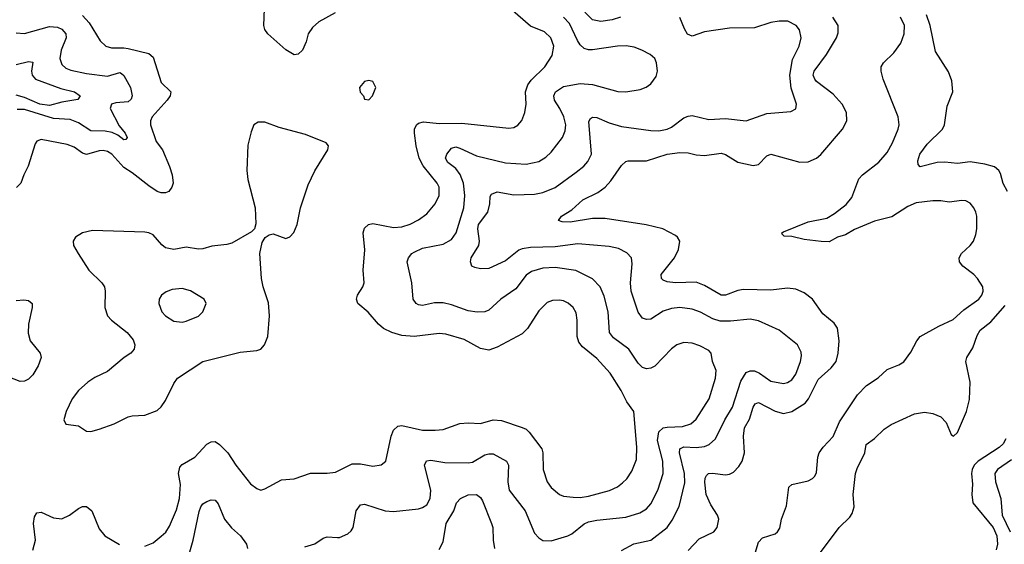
# Model space of a CAD drawing. Header units: inches. Extents: x 1934316 to 2140091, y 524953 to 667329.
# Tile 203 of 256: x 2018467 to 2023215, y 622789 to 625317. Entities that reach past the tile are written whole.
import ezdxf

# ---------------------------------------------------------------- set-up
doc = ezdxf.new("R2010")
doc.units = ezdxf.units.IN
doc.header["$MEASUREMENT"] = 0
doc.layers.add('C0612', color=7, linetype='Continuous')
doc.layers.add('C0622', color=7, linetype='Continuous')

msp = doc.modelspace()

# ---------------------------------------------------------------- linework, layer by layer
at = {"layer": 'C0612', "color": 5}
for points, elevation in [([(2019988.7, 625350), (2019910, 625306.3), (2019879.5, 625280.5), (2019859, 625250), (2019848.1, 625210), (2019830.1, 625170), (2019810, 625150.9), (2019790, 625147.6), (2019750, 625171.4), (2019664.3, 625250), (2019649.9, 625270), (2019643.8, 625290), (2019649.5, 625410.5)], 280), ([(2018770, 625337.8), (2018802.6, 625302.6), (2018855.4, 625215.4), (2018882, 625190), (2018910, 625181.3), (2018970, 625182.2), (2018990, 625178.5), (2019090, 625154.5), (2019110, 625136.5), (2019150, 625015.3), (2019195.3, 624970), (2019191.9, 624950), (2019179, 624930), (2019106, 624850), (2019097.6, 624830), (2019097.3, 624810), (2019125, 624730), (2019156.2, 624690), (2019188.8, 624610), (2019201.9, 624570), (2019206.5, 624530), (2019200.7, 624510), (2019186.7, 624490), (2019170, 624482.9), (2019150, 624483.2), (2019130, 624489.9), (2019090, 624516), (2019010, 624579.2), (2018970, 624604.6), (2018911.9, 624670), (2018890, 624681.9), (2018870, 624686.9), (2018850, 624685.8), (2018790, 624667.5), (2018770, 624673.6), (2018730, 624702.6), (2018696.7, 624716.7), (2018570, 624739.8), (2018550, 624731.3), (2018541, 624719), (2018508.7, 624611.3), (2018486.6, 624570), (2018472, 624530), (2018451.4, 624508.6)], 280), ([(2018450, 625254.2), (2018490.2, 625250.2), (2018610, 625284.8), (2018650, 625280.9), (2018670, 625271.6), (2018689.2, 625250), (2018691.5, 625230), (2018667.1, 625170), (2018660.6, 625130), (2018670, 625102), (2018690, 625083.8), (2018714.1, 625074.1), (2018790, 625058.7), (2018890, 625045.1), (2018950, 625062.9), (2018958.5, 625058.5), (2018970, 625048.7), (2019001.5, 624990), (2019009.4, 624950), (2019005.1, 624934.9), (2018990, 624921), (2018930, 624917.3), (2018910, 624910.8), (2018903.5, 624890), (2018946.1, 624806.1), (2018975.8, 624770), (2018986, 624750), (2018979.3, 624740.7), (2018970, 624738.9), (2018940.7, 624760.7), (2018913.5, 624773.5), (2018879.5, 624779.5), (2018810, 624782), (2018750, 624821.1), (2018710, 624836.7), (2018630, 624841.9), (2018490, 624884.6), (2018455.6, 624884.4)], 260), ([(2018450, 625101.3), (2018510, 625116.5), (2018530, 625112.7), (2018523.2, 625070), (2018526.9, 625050), (2018544, 625030), (2018665.4, 624985.4), (2018731.7, 624970), (2018759, 624950), (2018747.7, 624932.3), (2018670, 624920.6), (2018610, 624904.3), (2018563.7, 624910), (2018490, 624942.4), (2018450, 624953.2)], 240), ([(2018450, 623965), (2018487.4, 623967.4), (2018510, 623964.5), (2018527.9, 623950), (2018527.8, 623930), (2018508.9, 623850), (2018507.6, 623807.6), (2018518.3, 623770), (2018566.5, 623710), (2018570.2, 623690), (2018556.3, 623650), (2018530, 623606.5), (2018510, 623585.4), (2018490, 623575.6), (2018470, 623573.7), (2018390, 623603.7)], 280), ([(2019070, 622779.7), (2019110, 622797.3), (2019150, 622828), (2019171.5, 622848.5), (2019190, 622877.6), (2019223.9, 622956.1), (2019237.9, 623010), (2019242.3, 623077.7), (2019233.2, 623130), (2019239.6, 623160.4), (2019250, 623173.4), (2019311.3, 623208.7), (2019370, 623272.4), (2019390, 623283.2), (2019410, 623284.2), (2019431.1, 623271.1), (2019470.9, 623230), (2019510.1, 623170.1), (2019580.4, 623080.4), (2019610, 623057.6), (2019630, 623050.4), (2019650, 623056.4), (2019730, 623100.5), (2019790, 623105.7), (2019870, 623132.7), (2019950, 623132.4), (2019990, 623136.9), (2020000, 623141.9)], 280), ([(2019270.6, 622690), (2019303.9, 622810), (2019331.8, 622948.2), (2019339.8, 622970), (2019350, 622984.2), (2019370, 622996.1), (2019390, 623003.1), (2019410, 623002.4), (2019423.9, 622983.9), (2019454, 622910), (2019488.1, 622868.1), (2019532.6, 622830), (2019561.2, 622790), (2019566.2, 622770)], 260), ([(2018530, 622761.7), (2018543.2, 622810), (2018533, 622890), (2018538.6, 622921.4), (2018550, 622940.8), (2018570, 622944.2), (2018630, 622917.2), (2018670, 622912.9), (2018706.9, 622930), (2018750, 622962), (2018770, 622971.2), (2018790, 622971.2), (2018814.7, 622950), (2018850, 622863.8), (2018878.4, 622830), (2018947.7, 622787.7)], 280), ([(2019842, 622778), (2019890, 622792.2), (2019930, 622818.4), (2019950, 622824.9), (2020000, 622822.8)], 260)]:
    msp.add_lwpolyline(points, dxfattribs=dict(at, elevation=elevation))
for points, elevation in [([(2019650, 624823.7), (2019616.8, 624823.2), (2019596, 624810), (2019583.1, 624776.9), (2019567.5, 624712.5), (2019562.6, 624590), (2019567.7, 624547.7), (2019603.1, 624410), (2019606.2, 624333.8), (2019598.8, 624310), (2019584.7, 624295.3), (2019490, 624240.3), (2019466.6, 624233.4), (2019393.2, 624226.8), (2019350, 624213.6), (2019330, 624212.4), (2019270, 624221.8), (2019210, 624210.6), (2019170, 624218.5), (2019152.1, 624232.1), (2019110, 624280.3), (2019090, 624290.7), (2019070, 624294.2), (2018818.9, 624301.1), (2018770, 624289.7), (2018735.5, 624270), (2018724.9, 624250), (2018726.7, 624230), (2018748.4, 624190), (2018800.3, 624110), (2018863.1, 624050), (2018875.8, 624030), (2018879.2, 624010), (2018876.9, 623930), (2018891, 623891), (2018910.3, 623870), (2018985.6, 623810), (2019014.3, 623774.3), (2019021.8, 623750), (2019019.3, 623730), (2019003.6, 623710), (2018970.1, 623689.9), (2018890, 623622.3), (2018830, 623593.6), (2018794.9, 623570), (2018750.3, 623530), (2018719.7, 623490), (2018691.8, 623430), (2018680.4, 623390), (2018688.9, 623368.9), (2018750, 623360.7), (2018790, 623334.4), (2018810, 623333.4), (2018850, 623344.7), (2018922.7, 623370), (2018990, 623404), (2019010, 623409), (2019070, 623411.5), (2019130, 623433.4), (2019150, 623452.2), (2019170, 623483.1), (2019210, 623564.9), (2019227.4, 623590), (2019350, 623670.2), (2019530, 623715.6), (2019610, 623723.2), (2019630, 623730.3), (2019648.2, 623750), (2019663.5, 623790), (2019671.8, 623890), (2019666.3, 623953.7), (2019641.8, 624030), (2019633.8, 624070), (2019624.7, 624190), (2019636.6, 624243.4), (2019651.6, 624268.4), (2019670, 624280.5), (2019690, 624284.9), (2019750, 624263.7), (2019770, 624270.4), (2019788.7, 624291.3), (2019805.3, 624330), (2019820.8, 624410), (2019858.3, 624521.7), (2019890, 624588.4), (2019952.3, 624690), (2019956, 624710), (2019944.5, 624724.5), (2019844.9, 624764.9), (2019718.5, 624798.5)], 320), ([(2019250, 624021.3), (2019202.3, 624017.7), (2019173.8, 624006.2), (2019150.8, 623990), (2019139.1, 623970), (2019138, 623950), (2019153, 623910), (2019170, 623890.6), (2019210, 623864.4), (2019250, 623860.3), (2019270, 623864.6), (2019330, 623888.8), (2019350.9, 623909.1), (2019367, 623950), (2019357.2, 623970), (2019290.9, 624010.9)], 340)]:
    msp.add_lwpolyline(points, close=True, dxfattribs=dict(at, elevation=elevation))
at = {"layer": 'C0622', "color": 5}
for points, elevation in [([(2020000, 623141.9), (2020070, 623177.1), (2020110, 623177.8), (2020170, 623165.8), (2020210, 623171.8), (2020233.5, 623190), (2020258, 623310), (2020270, 623339.5), (2020290, 623359.2), (2020310, 623362.2), (2020410, 623338.7), (2020470, 623339.8), (2020510, 623343.2), (2020590, 623371), (2020630, 623374.5), (2020690, 623372), (2020750, 623389.4), (2020790, 623386.5), (2020890, 623352.8), (2020910, 623343.6), (2020923.6, 623330), (2020985.2, 623250), (2020990.1, 623230), (2020991, 623150), (2021010.1, 623090.1), (2021030, 623063.6), (2021070.1, 623030.2), (2021090, 623021.8), (2021135.9, 623015.9), (2021170, 623014.8), (2021210, 623021.2), (2021312, 623048), (2021350, 623066.7), (2021374.3, 623085.7), (2021394.4, 623105.6), (2021418.8, 623141.2), (2021441.3, 623198.7), (2021443.1, 623256.9), (2021429.1, 623429.1), (2021395.2, 623475.2), (2021368.4, 623530), (2021314.7, 623614.7), (2021250, 623685.3), (2021181.1, 623741.1), (2021163.9, 623763.9), (2021155, 623790), (2021155.8, 623870), (2021150, 623905.2), (2021136.4, 623930), (2021111.3, 623951.3), (2021090, 623962.3), (2021070, 623966.2), (2021036.1, 623963.9), (2021010, 623954), (2020970, 623914.3), (2020915.8, 623830), (2020890, 623804), (2020770, 623739.4), (2020730, 623724.4), (2020690, 623732.7), (2020610, 623775.6), (2020522.5, 623802.5), (2020490, 623805), (2020369.5, 623790.5), (2020310, 623795.7), (2020261.7, 623810), (2020222, 623830), (2020197.6, 623850), (2020147.6, 623907.6), (2020097.4, 623950), (2020091.1, 623970), (2020096.8, 623990), (2020121.8, 624030), (2020127.9, 624050), (2020123.9, 624110), (2020132.1, 624207.9), (2020123.8, 624290), (2020130, 624312.4), (2020149.1, 624330.9), (2020170, 624335), (2020270, 624316.5), (2020310, 624319.2), (2020350, 624332.3), (2020390, 624352.4), (2020430, 624382.3), (2020470.5, 624429.5), (2020490.7, 624470), (2020489.8, 624509.8), (2020480.3, 624530), (2020412.6, 624612.6), (2020393.8, 624650), (2020379.5, 624710), (2020371.6, 624770), (2020371.7, 624790), (2020380.2, 624810), (2020390, 624819.5), (2020414, 624826), (2020490, 624817.5), (2020599.3, 624819.3), (2020826, 624794), (2020850, 624797.4), (2020870, 624808.7), (2020888.1, 624831.9), (2020902.8, 624870), (2020909.8, 624910.2), (2020906.4, 624970), (2020916.8, 625003.2), (2020933.6, 625026.4), (2020999.4, 625090), (2021035.6, 625144.4), (2021042.4, 625190), (2021029, 625230), (2020998.6, 625258.6), (2020930, 625286.6), (2020831.6, 625371.6)], 280), ([(2021364.2, 625330), (2021324, 625316), (2021269.4, 625309.4), (2021230, 625316.3), (2021157.1, 625390)], 240), ([(2020000, 622822.8), (2020010, 622822.4), (2020050, 622839.5), (2020066.3, 622853.7), (2020075.7, 622870), (2020089.1, 622950.9), (2020110, 622979.5), (2020130, 622983.1), (2020230, 622951.4), (2020270, 622947.6), (2020390, 622960.8), (2020410, 622966.5), (2020430, 622979.5), (2020446, 623010), (2020449.9, 623050), (2020418.8, 623170), (2020429.1, 623190.9), (2020450, 623195.2), (2020517.1, 623182.9), (2020630, 623181.3), (2020650, 623184.6), (2020710, 623220.2), (2020730, 623226), (2020750, 623224.7), (2020814.6, 623190), (2020825, 623170), (2020820.6, 623090), (2020827.7, 623050), (2020904.8, 622950), (2020950, 622842.4), (2020970, 622820.3), (2020990, 622807.6), (2021030, 622805.8), (2021110, 622831), (2021130, 622840.2), (2021190, 622887.4), (2021210, 622897.3), (2021250, 622906.1), (2021390, 622919.4), (2021458.2, 622941.8), (2021490, 622960.7), (2021510, 622984.6), (2021544.5, 623050), (2021569.9, 623130), (2021568.8, 623190), (2021542.6, 623290), (2021548.7, 623331.3), (2021570, 623350.1), (2021590, 623354.6), (2021663.5, 623356.5), (2021703.9, 623370), (2021730, 623392.4), (2021792.8, 623490), (2021822, 623590), (2021826.3, 623626.3), (2021807.7, 623670), (2021802.2, 623710), (2021790, 623724), (2021746.4, 623746.4), (2021710, 623758), (2021670, 623762.5), (2021636.4, 623750), (2021610, 623731.9), (2021530, 623648.6), (2021510, 623637.6), (2021490, 623634.2), (2021470, 623641.5), (2021450, 623662.6), (2021405.3, 623730), (2021330, 623784.8), (2021311.4, 623810), (2021305.2, 623910), (2021285.7, 623985.7), (2021267.1, 624030), (2021228.9, 624068.9), (2021148.8, 624108.8), (2021050, 624123.8), (2020990, 624119.3), (2020935.9, 624104), (2020910, 624086.2), (2020859, 624021), (2020787.5, 623970), (2020730, 623917.1), (2020710, 623909.1), (2020672.4, 623907.6), (2020630, 623914), (2020550, 623943.9), (2020510, 623952.8), (2020467.5, 623952.5), (2020410, 623940.8), (2020390, 623943.1), (2020378.4, 623950), (2020365.1, 623970), (2020357.7, 624050), (2020335.1, 624150), (2020341.5, 624170), (2020357.7, 624190), (2020370, 624197.7), (2020410, 624216.4), (2020510, 624235), (2020550, 624258.9), (2020572.2, 624290), (2020609.4, 624410), (2020614.5, 624470), (2020606.7, 624530), (2020591.1, 624571.1), (2020570, 624600.2), (2020531, 624630), (2020519.8, 624650), (2020527.2, 624670), (2020550, 624697.6), (2020570, 624704.1), (2020590, 624698.7), (2020670, 624660.8), (2020810, 624627.5), (2020910, 624621.3), (2020970, 624634.3), (2021005, 624655), (2021030, 624678.6), (2021084.4, 624750), (2021097.8, 624782.2), (2021100.2, 624810), (2021090.5, 624850), (2021072.5, 624890), (2021046.9, 624930), (2021042.6, 624950), (2021050.8, 624970), (2021090, 624995.5), (2021170, 625009.4), (2021230, 625004.7), (2021351.1, 624971.1), (2021390.8, 624969.2), (2021459.8, 624980.2), (2021488.4, 624991.6), (2021510, 625008.2), (2021536.4, 625043.6), (2021542.4, 625070), (2021537.4, 625110), (2021529.6, 625130), (2021507.3, 625150), (2021467.3, 625170), (2021430, 625184.4), (2021391.9, 625191.9), (2021350, 625190.6), (2021230, 625171.6), (2021210, 625171.6), (2021190, 625177.8), (2021170, 625196.1), (2021156.7, 625216.7), (2021119.2, 625299.2), (2021090, 625329.9)], 260), ([(2021370, 622758.8), (2021428.5, 622791.5), (2021510, 622809.4), (2021589, 622871), (2021614.2, 622905.8), (2021647.8, 622972.2), (2021674, 623086), (2021672.8, 623130), (2021648.4, 623230), (2021651.3, 623248.7), (2021670, 623258.6), (2021730, 623255.8), (2021770, 623260.5), (2021792.2, 623270), (2021822.3, 623297.7), (2021867.5, 623390), (2021905, 623450), (2021944.6, 623575.4), (2021970, 623617.4), (2021990, 623626), (2022010, 623624.6), (2022034.3, 623614.3), (2022090, 623575), (2022150, 623564.3), (2022170, 623568.4), (2022190, 623581.2), (2022209.8, 623610), (2022232.8, 623670), (2022236.9, 623696.9), (2022236, 623716), (2022218.5, 623750), (2022130, 623821.7), (2022030, 623866.2), (2021990, 623874.2), (2021895, 623865), (2021845.3, 623865.3), (2021810, 623875.2), (2021750, 623907.5), (2021710, 623922.2), (2021650, 623930.5), (2021610, 623925.8), (2021570, 623912.4), (2021510, 623874.8), (2021490, 623871.9), (2021470, 623879.2), (2021450, 623907.6), (2021416.6, 624010), (2021413.4, 624050), (2021421, 624141), (2021417.4, 624170), (2021394.6, 624194.6), (2021355.1, 624215.1), (2021310, 624224.8), (2021158.1, 624238.1), (2021050, 624223.5), (2020930, 624218.9), (2020890, 624212.8), (2020874, 624206), (2020810, 624156.2), (2020730, 624118.7), (2020690, 624116.9), (2020662.6, 624122.6), (2020647.3, 624130), (2020640.5, 624150), (2020644, 624170), (2020682, 624230), (2020684.5, 624250), (2020675.8, 624310), (2020680.2, 624330), (2020724.8, 624390), (2020734, 624430), (2020735.4, 624464.6), (2020742.8, 624477.2), (2020770, 624487.4), (2020850, 624473), (2020950, 624476.8), (2020990, 624484.2), (2021050, 624509.3), (2021150, 624582), (2021187.7, 624612.3), (2021206.5, 624633.5), (2021224, 624670), (2021212.5, 624827.5), (2021219.3, 624840.7), (2021230, 624848), (2021250, 624846.2), (2021310, 624821.1), (2021370, 624802.6), (2021510, 624783), (2021550, 624781.8), (2021590, 624790.2), (2021610, 624800.2), (2021670, 624844.2), (2021690, 624853.2), (2021710, 624855.9), (2021790, 624835.8), (2021870, 624840.6), (2021970, 624830.2), (2022070, 624865.4), (2022185.6, 624874.4), (2022210, 624887.3), (2022213.6, 624910), (2022187, 624987), (2022180.8, 625050), (2022193.9, 625126.1), (2022225.3, 625190), (2022236, 625230), (2022228.4, 625268.4), (2022211.6, 625290), (2022170.9, 625310.9), (2022130, 625310.9), (2022090, 625303.1), (2022010, 625277.8), (2021890, 625277.2), (2021770, 625258.8), (2021710, 625238.8), (2021688.3, 625248.3), (2021672.8, 625272.8), (2021650, 625328.3)], 240), ([(2021690, 622760.2), (2021744.2, 622815.8), (2021815.1, 622850), (2021830.9, 622870), (2021838.9, 622910), (2021832.2, 622930), (2021800.4, 622980.3), (2021777.4, 623030), (2021770.4, 623089.6), (2021772.4, 623107.6), (2021779.4, 623120.6), (2021789.4, 623130.6), (2021807.4, 623132.6), (2021870, 623124.6), (2021890, 623126.8), (2021910, 623136.9), (2021935.3, 623164.7), (2021950.7, 623190), (2021963.2, 623230), (2021957.8, 623310), (2021963.2, 623350), (2021987.2, 623392.8), (2022003.4, 623450), (2022013.3, 623466.7), (2022030, 623472), (2022110, 623430.7), (2022150, 623419.2), (2022190, 623430.1), (2022254.3, 623470), (2022271, 623490), (2022317, 623583), (2022380.3, 623639.7), (2022403.9, 623670), (2022414.5, 623710), (2022419.5, 623770), (2022411.5, 623831.5), (2022395.3, 623855.3), (2022339.7, 623899.7), (2022289.7, 623970), (2022250, 624000.9), (2022210, 624018.2), (2022170, 624023.5), (2022090, 624013.3), (2021957.6, 624017.6), (2021930, 624012.4), (2021870, 623989.2), (2021850.5, 623990.5), (2021770, 624037.3), (2021730, 624051.8), (2021629.9, 624049.9), (2021590, 624055), (2021570, 624062.7), (2021561.7, 624070), (2021560.3, 624090), (2021625.2, 624170), (2021644.7, 624210), (2021649.8, 624249.8), (2021639.2, 624270), (2021630, 624277.4), (2021568.9, 624308.9), (2021488.1, 624328.1), (2021290, 624359.6), (2021230, 624359.6), (2021122.3, 624342.3), (2021083.8, 624343.8), (2021065.1, 624350), (2021079.5, 624370), (2021130, 624400.8), (2021183.1, 624450), (2021254.6, 624485.4), (2021290.4, 624509.6), (2021318.4, 624541.6), (2021370, 624614.4), (2021390, 624634.4), (2021402, 624638), (2021490, 624637.3), (2021590, 624670.1), (2021650, 624678.1), (2021690, 624676.5), (2021730, 624666.3), (2021770, 624663), (2021850, 624675), (2021870, 624667.9), (2021930, 624631.1), (2022004.6, 624615.4), (2022030, 624620.3), (2022070, 624661.1), (2022090, 624669.1), (2022230, 624630.2), (2022270, 624632.4), (2022310, 624650.2), (2022330, 624667.7), (2022435.3, 624790), (2022455.6, 624830), (2022453.8, 624870), (2022432.7, 624910), (2022390, 624959.3), (2022310, 625020.2), (2022301.3, 625030), (2022294, 625050), (2022298.8, 625070), (2022357.8, 625150), (2022406.2, 625230), (2022414.6, 625254.6), (2022414.8, 625290), (2022388.9, 625328.9)], 220), ([(2022009.2, 622730), (2022030, 622799.5), (2022050, 622820.7), (2022110, 622839.7), (2022122, 622850), (2022132.1, 622867.9), (2022140.2, 622910), (2022165.1, 622974.9), (2022176, 623064), (2022190, 623076.9), (2022270, 623095), (2022290, 623106), (2022301.5, 623118.5), (2022310, 623134.8), (2022315.7, 623210), (2022322.9, 623230), (2022342.4, 623257.6), (2022390, 623308.4), (2022420.7, 623379.3), (2022506.6, 623510), (2022550, 623555.1), (2022607.7, 623592.3), (2022650, 623631), (2022705.9, 623654.1), (2022730, 623668.9), (2022765, 623715), (2022792.9, 623770), (2022809.8, 623790), (2022899.8, 623840.2), (2022968.1, 623871.9), (2023020, 623920), (2023092.2, 623970), (2023107.6, 623990), (2023113.5, 624010), (2023112.3, 624030), (2023086.8, 624070), (2023068.2, 624090), (2023015.3, 624130), (2022999.8, 624150), (2022998.2, 624170), (2023009, 624190), (2023050.8, 624229.2), (2023066, 624250), (2023078.4, 624281.6), (2023083.2, 624310), (2023083.5, 624370), (2023077.7, 624390), (2023068.7, 624410), (2023050, 624433.3), (2023030, 624444.5), (2023010, 624446.6), (2022950, 624437.4), (2022910, 624444.6), (2022870, 624445.2), (2022790, 624435.4), (2022750, 624417.3), (2022673, 624367), (2022590, 624346.9), (2022493.3, 624306.7), (2022450, 624280.8), (2022410.8, 624269.2), (2022370, 624247.6), (2022332.1, 624247.9), (2022250, 624258.2), (2022190, 624272), (2022153.6, 624273.6), (2022143.7, 624283.7), (2022142.7, 624290), (2022150, 624294.4), (2022270, 624343.8), (2022359, 624361), (2022396.3, 624383.7), (2022452.4, 624427.6), (2022479.7, 624460.3), (2022513.8, 624550), (2022530.9, 624570), (2022610, 624630.1), (2022650, 624677.7), (2022676.2, 624723.8), (2022704.2, 624790), (2022708.5, 624811.5), (2022703.4, 624850), (2022630.6, 625030), (2022621.5, 625070), (2022622.2, 625090), (2022633.5, 625110), (2022682.4, 625157.6), (2022715.9, 625204.1), (2022732.7, 625250), (2022734, 625290), (2022714.9, 625330)], 180), ([(2023230, 624489.2), (2023210, 624528.7), (2023196.9, 624576.9), (2023189.3, 624590), (2023168, 624608), (2023121.7, 624621.7), (2023050, 624633), (2022990, 624624.4), (2022929.3, 624630.7), (2022891.1, 624628.9), (2022810, 624607.8), (2022799.5, 624619.5), (2022797.5, 624637.5), (2022808.3, 624670), (2022843.2, 624716.8), (2022917, 624790), (2022927, 624810), (2022940.1, 624899.9), (2022966.6, 624970), (2022962.5, 625022.5), (2022945.4, 625065.4), (2022883.6, 625163.6), (2022857.3, 625290), (2022840.4, 625340.4)], 160), ([(2022314.5, 622730), (2022419.3, 622870), (2022470, 622920.7), (2022481.7, 622938.3), (2022491.3, 622970), (2022487.2, 623030), (2022498, 623130), (2022505.5, 623154.5), (2022542.7, 623230), (2022549.4, 623270.6), (2022590, 623298.8), (2022635.9, 623344.1), (2022670, 623366.8), (2022781.6, 623418.4), (2022830, 623426), (2022870, 623419.5), (2022910, 623403.7), (2022935.6, 623375.6), (2022958.4, 623318.4), (2022970, 623310.4), (2022990, 623327.7), (2023033.6, 623430), (2023047.4, 623487.4), (2023050.8, 623570), (2023029.6, 623670), (2023034.3, 623690), (2023063.9, 623736.1), (2023084.7, 623795.3), (2023099.4, 623820.6), (2023150, 623861), (2023219.7, 623940.3)], 160), ([(2023222.6, 623297.4), (2023210, 623274), (2023190, 623255.2), (2023088.6, 623190), (2023070.6, 623170), (2023060.3, 623150), (2023056.9, 623130), (2023061.5, 623078.5), (2023058.6, 623030), (2023063.4, 622990), (2023161.1, 622870), (2023179.1, 622830), (2023182.9, 622790), (2023176.8, 622763.2)], 160), ([(2023250, 623196.2), (2023182.2, 623150), (2023170.1, 623130), (2023173.2, 623090), (2023199.3, 623010), (2023204.7, 622930), (2023243.8, 622850)], 180), ([(2020490, 622763.8), (2020510, 622801.7), (2020522.9, 622890), (2020560.2, 622950), (2020573.3, 622990), (2020593, 623010), (2020630, 623028.2), (2020670, 623029.1), (2020690, 623015.6), (2020699.7, 622999.7), (2020742, 622890), (2020748.3, 622870), (2020750.2, 622810), (2020757.2, 622770)], 240)]:
    msp.add_lwpolyline(points, dxfattribs=dict(at, elevation=elevation))
at = {"layer": 'C0622', "color": 5, "elevation": 320}
msp.add_lwpolyline([(2020150, 625024), (2020130, 625019.3), (2020105.5, 624990), (2020108.3, 624968.3), (2020124.7, 624950), (2020130, 624934), (2020150, 624932), (2020168.9, 624951.1), (2020184, 624990), (2020170, 625019)], close=True, dxfattribs=at)

doc.saveas('drawing.dxf')
